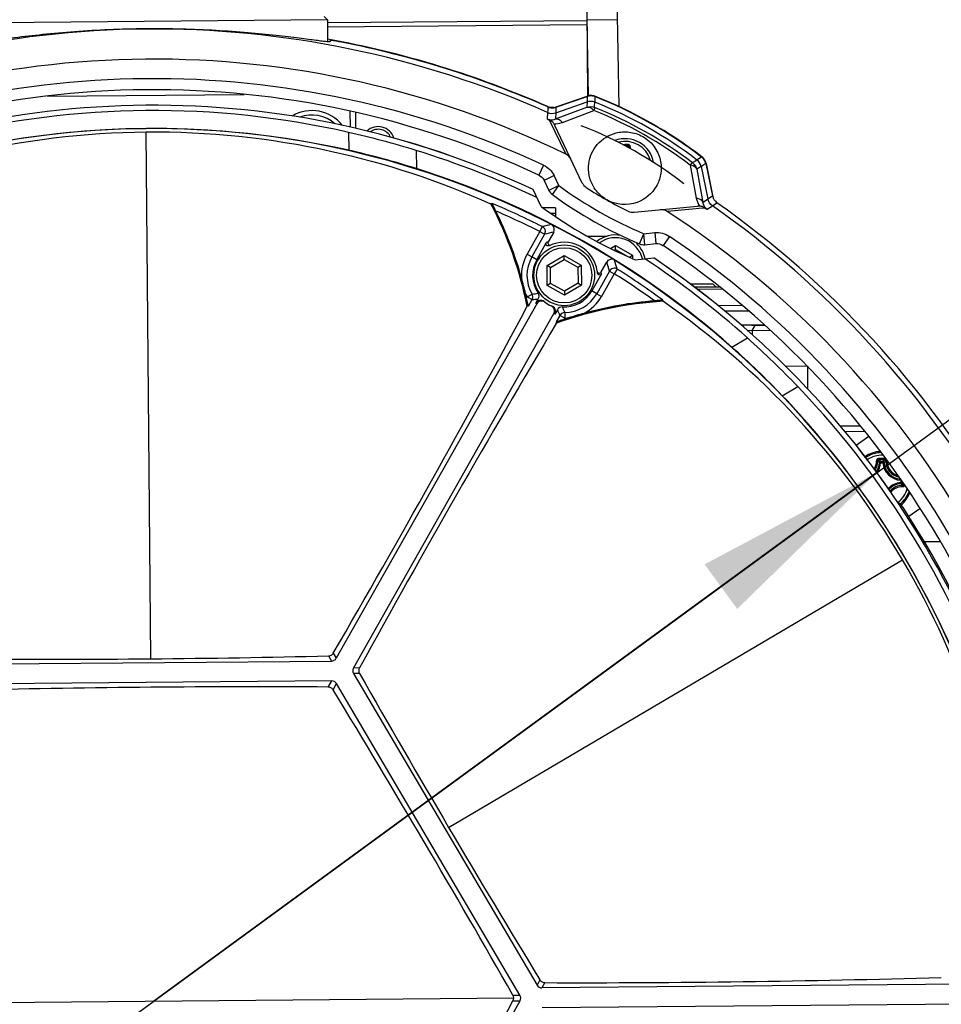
# Model space of a CAD drawing. Header units: millimetres. Extents: x 0 to 420, y 0 to 297.
# Tile 11 of 170: x 90 to 107, y 72 to 90. Entities that reach past the tile are written whole.
import ezdxf

# ---------------------------------------------------------------- set-up
doc = ezdxf.new("R2010")
doc.units = ezdxf.units.MM
doc.header["$LTSCALE"] = 23.1
doc.header["$PDMODE"] = 3
doc.header["$PDSIZE"] = 0.3125
doc.layers.get('0').update_dxf_attribs({"linetype": 'CONTINUOUS'})
doc.layers.get('Defpoints').update_dxf_attribs({"linetype": 'CONTINUOUS'})
for name, color, linetype in [('02___PRT_ALL_AXES', 7, 'CONTINUOUS'), ('06___PRT_ALL_SURFS', 7, 'CONTINUOUS'), ('COURBES', 7, 'CONTINUOUS'), ('DIM_PILOTEES', 7, 'CONTINUOUS')]:
    doc.layers.add(name, color=color, linetype=linetype)
doc.styles.get("Standard").update_dxf_attribs({"font": 'txt', "width": 0.7})
doc.styles.add('TEXTSTYLE_4', font='txt')
doc.dimstyles.new('DIMSTYLE_7', dxfattribs={"dimtxt": 2.5, "dimasz": 3.5, "dimexe": 2, "dimexo": 0, "dimtad": 1, "dimdec": 0, "dimlfac": 5, "dimdsep": 46, "dimtxsty": 'Standard', "dimblk": '_FILLED', "dimblk1": '_FILLED', "dimblk2": '_FILLED', "dimcen": 0.09, "dimazin": 2, "dimtp": 0.5, "dimtm": 0.5, "dimtfac": 1, "dimtdec": 0, "dimtmove": 0, "dimatfit": 2, "dimldrblk": '_FILLED', "dimfxl": 0, "dimtolj": 1, "dimarcsym": 0})
doc.dimstyles.new('DIMSTYLE_9', dxfattribs={"dimtxt": 2.5, "dimasz": 3.5, "dimexe": 2, "dimexo": 0, "dimgap": 2.5, "dimtad": 1, "dimdsep": 46, "dimtxsty": 'Standard', "dimblk": '_FILLED', "dimblk1": '_FILLED', "dimblk2": '_FILLED', "dimcen": 0.09, "dimazin": 2, "dimtp": 0.5, "dimtm": 0.5, "dimtfac": 1, "dimtofl": 0, "dimtmove": 0, "dimatfit": 3, "dimldrblk": '_FILLED', "dimfxl": 0, "dimtolj": 1, "dimarcsym": 0})

# ---------------------------------------------------------------- blocks, each defined once
blk = doc.blocks.new('_FILLED')
at = {"color": 0, "linetype": 'ByBlock'}
blk.add_solid([(0, 0), (-1, 0.1429), (-1, -0.1429)], dxfattribs=at)
blk = doc.blocks.new('*D18')
at = {"layer": 'DIM_PILOTEES', "color": 2, "linetype": 'Continuous'}
for p, q in [((92.649, 71.977), (121.468, 93.031)), ((105.749, 81.547), (92.649, 71.977)), ((79.55, 62.407), (92.649, 71.977))]:
    blk.add_line(p, q, dxfattribs=at)
at = {"layer": 'DIM_PILOTEES', "color": 2, "linetype": 'Continuous', "xscale": 3.5, "yscale": 3.5, "zscale": 3.5}
for p, rotation in [((105.749, 81.547), 36.1504869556), ((79.55, 62.407), 216.1504869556)]:
    blk.add_blockref('_FILLED', p, dxfattribs=dict(at, rotation=rotation))
at = {"layer": 'DIM_PILOTEES', "color": 2, "linetype": 'Continuous', "insert": (112.607, 90.427), "char_height": 2.5, "width": 13.03571, "attachment_point": 1, "rotation": 36.1505, "line_spacing_factor": 0.9, "style": 'TEXTSTYLE_4'}
blk.add_mtext('{\\ftxt;\\W0.0001;\\H0.0001;\\~}{\\ftxt;\\W1.3333333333;\\H2.5; }{\\ftxt;\\W0.0001;\\H0.0001;\\~}{\\ftxt;\\W0.0001;\\H0.0001;\\~}{\\ftxt;\\W2.1428571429;\\H2.5; }{\\ftxt;\\W0.0001;\\H0.0001;\\~}', dxfattribs=at)
blk = doc.blocks.new('*D20')
at = {"layer": 'Defpoints', "color": 0, "linetype": 'Continuous'}
for p in [(54.094, 83.52), (92.649, 71.977), (127.504, 51.854), (85.661, 32.342)]:
    blk.add_point(p, dxfattribs=at)
at = {"layer": 'DIM_PILOTEES', "color": 0, "linetype": 'Continuous', "lineweight": -2}
for p, q in [((127.504, 51.854), (129.236, 50.854)), ((85.661, 32.342), (85.313, 30.372))]:
    blk.add_line(p, q, dxfattribs=at)
blk.add_arc((92.649, 71.977), 40.247, 334.9842, 255.0158, dxfattribs=at)
at = {"layer": 'DIM_PILOTEES', "color": 0, "linetype": 'Continuous', "lineweight": -2, "xscale": 3.5, "yscale": 3.5, "zscale": 3.5}
for p, rotation in [((127.504, 51.854), 242.4921224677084), ((85.661, 32.342), 347.5078775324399)]:
    blk.add_blockref('_FILLED', p, dxfattribs=dict(at, rotation=rotation))
at = {"layer": 'DIM_PILOTEES', "color": 0, "linetype": 'Continuous', "insert": (79.392, 116.108), "char_height": 2.5, "width": 23.66071, "attachment_point": 2, "rotation": 16.7207, "line_spacing_factor": 0.9}
blk.add_mtext('\\A1;{\\ftxt;\\W0.0001;\\H0.0001;\\~}{\\ftxt;\\W5.6428571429;\\H2.5; }{\\ftxt;\\W0.0001;\\H0.0001;\\~}{\\ftxt;\\W0.0001;\\H0.0001;\\~}{\\ftxt;\\W0.6666666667;\\H2.5; }{\\ftxt;\\W0.0001;\\H0.0001;\\~}', dxfattribs=at)

msp = doc.modelspace()

# ---------------------------------------------------------------- linework, layer by layer
at = {"color": 7, "linetype": 'Continuous'}
for p, q in [((101.0782, 88.1707), (100.9737, 94.156)), ((100.492, 90.0459), (100.5066, 88.366)), ((100.5221, 88.3699), (100.4928, 90.0459)), ((95.7944, 89.7449), (89.1947, 89.6873)), ((95.7339, 89.8044), (95.7944, 89.7449)), ((95.7944, 89.7449), (95.7979, 89.3489)), ((100.4947, 89.7302), (95.7949, 89.6892)), ((101.0507, 89.745), (100.4981, 89.7402)), ((100.4954, 89.6543), (95.7956, 89.6133)), ((95.8476, 89.3762), (95.8479, 89.3495)), ((90.7269, 88.3607), (94.2856, 88.3917)), ((99.93, 88.062), (100.4971, 88.2586)), ((99.9341, 88.1613), (100.4991, 88.3572)), ((99.9364, 88.1675), (100.498, 88.3639)), ((100.4971, 88.2586), (100.4948, 88.1636)), ((100.4972, 88.2648), (100.497, 88.2586)), ((100.4979, 88.3005), (100.4972, 88.2648)), ((100.4991, 88.3572), (100.4979, 88.3005)), ((100.6365, 88.2617), (100.6364, 88.2554)), ((100.6371, 88.3058), (100.6365, 88.2617)), ((100.6377, 88.3544), (100.6371, 88.3058)), ((96.2114, 87.8001), (96.2089, 88.0832)), ((99.785, 88.1024), (99.7835, 88.0681)), ((99.7858, 88.1186), (99.785, 88.1024)), ((99.7879, 88.1673), (99.7858, 88.1186)), ((99.9252, 87.9499), (100.4948, 88.1636)), ((99.9314, 88.0964), (99.93, 88.062)), ((99.9321, 88.1125), (99.9314, 88.0964)), ((99.9321, 88.1125), (99.9314, 88.0964)), ((99.9341, 88.1613), (99.9321, 88.1125)), ((100.0503, 87.8892), (100.623, 88.1015)), ((96.3116, 87.7783), (96.3091, 88.0614)), ((99.7835, 88.0681), (99.7781, 87.9519)), ((99.8138, 87.9347), (100.1143, 87.3137)), ((99.93, 88.062), (99.9252, 87.9499)), ((92.5953, 78.1761), (92.512, 87.7167)), ((100.4121, 86.7908), (99.9148, 87.8335)), ((96.1796, 87.7069), (96.1824, 87.3824)), ((97.4049, 87.3791), (97.4078, 87.0516)), ((101.1442, 87.486), (101.1843, 87.4864)), ((102.4946, 87.2105), (102.4892, 87.2072)), ((102.525, 87.2293), (102.4946, 87.2105)), ((102.5734, 87.2592), (102.525, 87.2293)), ((99.7096, 87.1146), (99.625, 86.9333)), ((102.3642, 87.1163), (102.4772, 86.5162)), ((102.5637, 87.0893), (102.4834, 87.0385)), ((102.4834, 87.0385), (102.5936, 86.4402)), ((102.569, 87.0926), (102.5637, 87.0893)), ((102.5637, 87.0893), (102.6872, 86.502)), ((102.5926, 87.1075), (102.569, 87.0926)), ((102.6472, 87.1419), (102.5926, 87.1075)), ((102.6472, 87.1419), (102.7703, 86.5567)), ((102.6535, 87.1444), (102.7783, 86.5428)), ((99.902, 86.9238), (99.7214, 86.8377)), ((99.7214, 86.8377), (99.8076, 86.657)), ((99.9882, 86.7431), (99.902, 86.9238)), ((99.6652, 86.3675), (99.5199, 86.6723)), ((99.9882, 86.7431), (99.8076, 86.657)), ((99.87, 86.5817), (99.9882, 86.7431)), ((102.5936, 86.4402), (102.6872, 86.502)), ((102.6872, 86.502), (102.7695, 86.5562)), ((102.7695, 86.5562), (102.7703, 86.5567)), ((98.769, 86.4073), (98.7808, 86.42)), ((99.9243, 86.3408), (99.7056, 86.3389)), ((99.9243, 86.3408), (99.9257, 86.183)), ((101.3493, 86.2606), (102.4992, 86.3713)), ((102.4081, 86.316), (101.9508, 86.2746)), ((102.5229, 86.3264), (102.4081, 86.316)), ((102.5229, 86.3264), (102.4081, 86.316)), ((102.638, 86.3368), (102.5229, 86.3264)), ((102.638, 86.3368), (102.5229, 86.3264)), ((102.6711, 86.3151), (102.768, 86.3796)), ((102.768, 86.3796), (102.8507, 86.4345)), ((99.9252, 86.2409), (99.845, 86.2402)), ((99.6877, 86.0004), (99.6429, 85.9111)), ((99.6429, 85.9111), (99.4107, 85.5007)), ((99.7298, 85.8619), (99.4976, 85.4515)), ((99.6429, 85.9111), (99.7298, 85.8619)), ((99.8933, 85.9024), (99.7929, 85.7249)), ((100.5018, 85.8259), (100.8634, 85.829)), ((101.4493, 85.6882), (101.5268, 85.8726)), ((101.5268, 85.8726), (101.7261, 85.8918)), ((101.5459, 85.6735), (101.5268, 85.8726)), ((101.7261, 85.8918), (101.7453, 85.6927)), ((101.9887, 85.8251), (101.8769, 85.6593)), ((99.5859, 85.4015), (99.76, 85.7093)), ((100.9224, 85.6065), (101.0103, 85.6583)), ((100.9871, 85.5749), (101.0109, 85.589)), ((101.0109, 85.589), (101.0103, 85.6583)), ((101.0103, 85.6583), (101.3218, 85.482)), ((101.0109, 85.589), (101.2359, 85.4616)), ((101.5459, 85.6735), (101.7453, 85.6927)), ((101.7453, 85.6927), (101.7478, 85.6929)), ((99.4107, 85.5007), (99.4976, 85.4515)), ((99.7734, 85.2955), (100.0818, 85.4771)), ((99.8337, 85.2613), (100.0824, 85.4079)), ((100.0824, 85.4079), (100.0818, 85.4771)), ((100.0818, 85.4771), (100.3934, 85.3009)), ((100.0824, 85.4079), (100.3337, 85.2657)), ((101.2654, 85.4487), (101.3218, 85.482)), ((101.3218, 85.482), (101.3223, 85.4238)), ((101.3711, 85.4024), (101.7072, 85.4347)), ((99.7765, 84.9375), (99.7734, 85.2955)), ((99.8337, 85.2613), (99.7734, 85.2955)), ((99.8362, 84.9727), (99.8337, 85.2613)), ((100.3337, 85.2657), (100.3934, 85.3009)), ((100.3337, 85.2657), (100.3362, 84.977)), ((100.3934, 85.3009), (100.3965, 84.9429)), ((100.7546, 85.1808), (100.855, 85.3583)), ((101.0449, 85.2325), (100.9915, 85.1481)), ((100.7582, 85.1446), (100.584, 84.8368)), ((100.9045, 85.1973), (100.6723, 84.7869)), ((100.9915, 85.1481), (100.7593, 84.7377)), ((100.9045, 85.1973), (100.9915, 85.1481)), ((99.8362, 84.9727), (99.7765, 84.9375)), ((100.0881, 84.7612), (99.7765, 84.9375)), ((100.0875, 84.8305), (99.8362, 84.9727)), ((100.3362, 84.977), (100.0875, 84.8305)), ((100.3965, 84.9429), (100.0881, 84.7612)), ((100.3362, 84.977), (100.3965, 84.9429)), ((102.3686, 84.9621), (102.7764, 84.9657)), ((102.896, 84.9067), (102.4466, 84.9028)), ((102.9441, 84.8671), (102.4983, 84.8633)), ((102.7764, 84.9657), (102.8369, 84.9062)), ((99.4033, 84.7046), (99.4163, 84.7278)), ((99.4163, 84.7278), (99.5026, 84.7783)), ((99.4163, 84.7278), (99.5033, 84.6786)), ((99.5713, 84.6134), (99.6153, 84.6911)), ((100.0875, 84.8305), (100.0881, 84.7612)), ((100.6723, 84.7869), (100.7593, 84.7377)), ((99.5865, 84.6021), (95.956, 78.185)), ((99.4096, 84.5459), (99.4197, 84.5637)), ((99.4368, 84.561), (99.4197, 84.5637)), ((99.4368, 84.561), (99.5033, 84.6786)), ((101.8717, 84.6712), (101.8669, 84.6547)), ((103.3047, 84.5703), (102.8761, 84.5665)), ((96.2678, 78.0086), (99.8984, 84.4256)), ((99.9599, 84.4961), (99.916, 84.4184)), ((100.0068, 84.3937), (99.9403, 84.2761)), ((100.0938, 84.3445), (100.0068, 84.3937)), ((100.0807, 84.3213), (100.0938, 84.3445)), ((100.0927, 84.4444), (100.0938, 84.3445)), ((103.4249, 84.4713), (102.9951, 84.4676)), ((99.9515, 84.2629), (99.9403, 84.2761)), ((99.9414, 84.245), (99.9515, 84.2629)), ((103.291, 84.2201), (103.465, 84.2217)), ((103.4869, 84.1219), (103.5457, 84.2124)), ((103.5457, 84.2124), (103.7136, 84.2138)), ((103.1202, 83.8197), (103.4024, 83.9859)), ((103.4008, 84.1211), (103.8089, 84.1247)), ((103.4869, 84.1219), (103.4876, 84.0427)), ((104.0867, 83.4771), (104.4741, 83.4804)), ((104.4894, 83.4806), (104.4931, 83.0574)), ((104.0349, 82.9397), (104.3145, 83.1044)), ((105.4435, 82.3889), (105.0909, 82.3858)), ((105.5257, 82.2896), (105.1721, 82.2865)), ((105.6015, 82.1979), (105.3726, 82.0356)), ((105.8126, 81.726), (105.7927, 81.7269)), ((105.8124, 81.7459), (105.8573, 81.7463)), ((105.8126, 81.726), (105.8124, 81.7459)), ((105.8126, 81.726), (105.8575, 81.7264)), ((105.8575, 81.7264), (105.8573, 81.7463)), ((105.8575, 81.7264), (105.8774, 81.7276)), ((106.1798, 81.4097), (106.1807, 81.4295)), ((106.1798, 81.4097), (106.1846, 81.4097)), ((106.1798, 81.4096), (106.1802, 81.3647)), ((106.1802, 81.3647), (106.2001, 81.3649)), ((106.1802, 81.3647), (106.1814, 81.3449)), ((106.1999, 81.3886), (106.2001, 81.3649)), ((106.2324, 81.3438), (106.2325, 81.3332)), ((106.5273, 80.893), (106.3252, 80.7496)), ((106.6044, 80.2988), (106.8972, 80.3014)), ((97.991, 75.1233), (106.2118, 79.9657)), ((95.901, 78.2784), (95.956, 78.185)), ((89.3219, 78.0772), (95.8698, 78.1343)), ((95.8149, 78.2275), (95.8698, 78.1343)), ((96.3762, 78.0095), (96.2678, 78.0086)), ((95.873, 77.776), (89.325, 77.7189)), ((95.81, 77.6648), (95.873, 77.776)), ((96.3769, 77.9096), (96.2687, 77.9086)), ((96.2687, 77.9086), (99.5921, 72.2665)), ((95.897, 77.6156), (95.96, 77.7268)), ((99.2834, 72.0847), (95.96, 77.7268)), ((99.6454, 72.3607), (99.5921, 72.2665)), ((99.7325, 72.3117), (99.6791, 72.2173)), ((108.3456, 72.293), (99.6791, 72.2173)), ((86.1297, 71.9199), (99.169, 72.0337)), ((99.1556, 72.0836), (99.2834, 72.0847)), ((96.0598, 66.2855), (99.2843, 71.9847)), ((99.1565, 71.9836), (99.2843, 71.9847)), ((99.6823, 71.859), (108.3487, 71.9347))]:
    msp.add_line(p, q, dxfattribs=at)
for points in [[(99.625, 86.9333), (99.653, 86.9174), (99.6795, 86.896), (99.7019, 86.8704), (99.7197, 86.8413), (99.7214, 86.8377)], [(101.7478, 85.6929), (101.7774, 85.6932), (101.8111, 85.6882), (101.8434, 85.6775), (101.8735, 85.6615), (101.8769, 85.6593)]]:
    msp.add_lwpolyline(points, dxfattribs=at)
for radius in [0.55, 0.5]:
    msp.add_circle((100.085, 85.1192), radius, dxfattribs=at)
for centre, radius, start, end in [((92.6494, 71.9768), 17.6019, 66.08979, 114.91021), ((92.6494, 71.9768), 17.7006, 66.20933, 79.75201), ((92.6494, 71.9768), 17.6944, 66.20672, 78.92627), ((92.6494, 71.9768), 17.0571, 64.04617, 116.95383), ((92.6494, 71.9768), 16.7033, 64.99586, 116.00414), ((92.6494, 71.9768), 16.5033, 64.99586, 116.00414), ((100.5641, 88.1747), 0.2004, 98.91193, 109.24308), ((100.5647, 88.1678), 0.2004, 98.79629, 109.08876), ((100.564, 88.1736), 0.2015, 78.96838, 98.84719), ((100.5646, 88.1668), 0.2014, 78.91471, 98.73204), ((100.564, 88.1747), 0.2004, 68.62037, 78.90255), ((100.5646, 88.1678), 0.2004, 68.59747, 78.84956), ((59.3244, 88.8349), 41.3161, 359.06421, 359.19642), ((97.7418, 80.9777), 7.8323, 52.68937, 68.31063), ((97.7418, 80.9777), 7.931, 52.41088, 68.58912), ((97.7418, 80.9777), 7.9248, 52.43351, 68.56649), ((92.6494, 71.9768), 16.2222, 64.94264, 116.05736), ((92.6478, 72.1609), 15.9422, 77.20058, 103.79942), ((95.5149, 87.4024), 0.7, 37.84131, 120.7616), ((99.8687, 88.3508), 0.2005, 246.24369, 257.11271), ((99.8705, 88.3568), 0.2005, 246.24664, 257.14886), ((99.8686, 88.3508), 0.2005, 278.17926, 289.08278), ((99.8703, 88.3568), 0.2005, 278.28708, 289.23697), ((97.8254, 81.1255), 7.516, 52.85197, 68.14803), ((97.8011, 81.0825), 7.6238, 52.82097, 68.17903), ((95.5149, 87.4024), 0.62, 47.76736, 111.21136), ((101.5041, 91.4834), 3.9307, 243.95368, 244.53047), ((92.6494, 71.9768), 15.7983, 30.5, 118.2012), ((92.6516, 71.7094), 16.0657, 90.49967, 103.69495), ((92.6521, 71.712), 16.0632, 77.30401, 90.50137), ((99.7211, 87.7407), 0.2148, 35.36071, 41.74731), ((99.9134, 88.2575), 0.3929, 267.50918, 288.22432), ((99.7224, 87.7418), 0.2131, 25.48953, 35.32114), ((99.9119, 88.2632), 0.3988, 288.17284, 290.31614), ((92.4883, 71.4547), 16.6661, 72.84209, 77.20388), ((101.188, 87.0688), 0.5241, 10.32052, 110.67638), ((101.188, 87.0688), 0.4768, 15.87032, 105.10678), ((92.8646, 72.6592), 15.0925, 72.48074, 77.30067), ((92.6494, 71.9768), 16.1197, 64.49774, 72.84157), ((101.3747, 65.6925), 21.7946, 90.35618, 90.50048), ((101.3731, 65.8575), 21.6062, 90.35573, 90.49222), ((101.8578, 86.8268), 0.8877, 134.1953, 135.85357), ((101.7893, 86.8591), 0.7884, 132.20006, 133.47998), ((101.5496, 87.4365), 0.29, 178.6808, 182.43124), ((101.5528, 87.4397), 0.2725, 178.74355, 185.72051), ((124.2517, 52.1127), 41.2944, 121.80355, 121.93583), ((102.4503, 87.0997), 0.2015, 32.2144, 52.35445), ((102.4573, 87.1035), 0.2004, 42.05185, 52.37904), ((102.4564, 87.103), 0.2015, 22.10821, 41.98703), ((102.4511, 87.1006), 0.2003, 22.14636, 32.10612), ((92.6494, 71.9768), 15.8079, 48.51853, 72.48147), ((102.4511, 87.1005), 0.2004, 11.91077, 22.16724), ((102.4573, 87.1036), 0.2004, 11.75633, 22.04247), ((99.9882, 86.7431), 0.2, 205.5, 233.80352), ((104.4646, 92.8601), 7.58, 233.80352, 247.19648), ((100.5927, 86.8769), 0.2, 205.5, 237.09217), ((104.4646, 92.8601), 7.3268, 237.09217, 243.90783), ((104.4646, 92.8601), 7.78, 233.80352, 247.19648), ((102.8655, 86.5893), 0.3951, 190.66386, 211.36576), ((102.9647, 86.5977), 0.1987, 191.89043, 197.25871), ((102.9673, 86.5985), 0.2014, 197.26304, 213.2925), ((102.9662, 86.5982), 0.2003, 213.39434, 223.91218), ((92.6494, 71.9768), 15.6745, 67.01923, 67.09638), ((92.5516, 83.1764), 7, 11.33144, 27.5514), ((92.5516, 83.1764), 7.0068, 11.42001, 27.45912), ((92.6494, 71.9768), 15.6908, 63.34833, 66.99791), ((102.5197, 86.1592), 0.2131, 85.67796, 95.51154), ((102.8614, 86.5873), 0.3906, 211.41954, 213.50606), ((104.919, 89.7808), 4.1308, 236.48324, 237.03209), ((92.6494, 71.9768), 17.6019, 6.08979, 54.91021), ((102.9663, 86.5982), 0.2005, 223.88728, 234.75631), ((92.6494, 71.9768), 17.6944, 6.20672, 54.79328), ((92.5516, 83.1764), 7.02, 15.63447, 26.26503), ((92.6494, 71.9768), 15.5908, 63.34833, 66.57742), ((101.3301, 86.4596), 0.2, 243.90783, 275.5), ((92.6494, 71.9768), 17.0571, 4.04617, 56.95383), ((108.7645, 49.2512), 37.8536, 103.62512, 103.87407), ((99.6427, 85.911), 0.1001, 330.57771, 63.26432), ((99.8064, 85.9516), 0.0999, 330.49144, 50.01483), ((108.8535, 49.4179), 37.5687, 103.79811, 104.05502), ((101.0134, 85.3003), 0.55, 79.77793, 128.09943), ((101.0134, 85.3003), 0.5, 13.23473, 125.58311), ((92.6494, 71.9768), 16.7033, 4.99586, 56.00414), ((100.0502, 85.1387), 0.6402, 113.70281, 116.959), ((100.085, 85.1192), 0.6, 7.30489, 116.95152), ((101.0134, 85.3003), 0.55, 12.57714, 45.49999), ((101.5268, 85.8726), 0.2, 247.19648, 275.5), ((92.6494, 71.9768), 16.5033, 4.99586, 56.00414), ((100.085, 85.1192), 0.7747, 150.5, 183.76796), ((100.085, 85.1192), 0.6748, 150.5, 210.34416), ((100.942, 85.3092), 0.0999, 70.98074, 150.51298), ((92.6494, 71.9768), 16.1197, 48.15843, 56.50226), ((92.6494, 71.9768), 16.2222, 4.94264, 56.05736), ((64.9668, 74.2478), 37.5687, 16.945, 17.20191), ((100.9915, 85.1479), 0.1001, 57.73568, 150.42229), ((64.8698, 74.0857), 37.8536, 17.12593, 17.37488), ((92.6494, 71.9768), 15.6908, 54.00209, 57.65167), ((92.5509, 83.1762), 7.0207, 13.28787, 15.63435), ((100.1196, 85.0995), 0.6401, 4.04097, 7.29731), ((92.6494, 71.9768), 15.5908, 54.42258, 57.65167), ((92.5516, 83.1764), 7.02, 12.57401, 13.28774), ((100.085, 85.1192), 0.7747, 205.15425, 210.34416), ((99.4162, 84.7278), 0.1001, 330.54448, 30.31121), ((99.0983, 88.7957), 4.137, 275.61827, 277.17815), ((99.5283, 84.7403), 0.0999, 330.49448, 34.23848), ((100.085, 85.1192), 0.6748, 270.65584, 330.5), ((100.085, 85.1192), 0.7747, 297.23204, 330.5), ((-93.5995, 188.4803), 219.2142, 329.820338, 331.697759), ((99.6584, 84.5642), 0.1, 52.43818, 150.4847), ((99.998, 85.1684), 0.7, 232.44731, 234.00318), ((99.6736, 84.5528), 0.1, 53.99471, 150.48496), ((100.085, 85.1192), 0.6, 234.01134, 246.98866), ((99.8113, 84.4749), 0.1, 330.51504, 67.0053), ((99.8289, 84.4677), 0.1, 330.51524, 68.56189), ((102.2996, 77.6612), 7, 93.4486, 109.66856), ((102.2996, 77.6612), 7.0068, 93.54088, 109.57999), ((100.0469, 84.4469), 0.0999, 86.76231, 150.50557), ((102.2996, 77.6612), 7.02, 94.73497, 105.36553), ((92.6494, 71.9768), 15.6745, 53.90362, 53.98077), ((93.321, 72.3769), 14.9587, 30.4853, 55.07966), ((100.172, 85.07), 0.7, 246.99682, 248.55269), ((103.7448, 86.1672), 4.1373, 203.82192, 205.38169), ((100.0939, 84.3444), 0.1001, 90.68879, 150.45552), ((102.2996, 77.6612), 7.02, 107.71226, 108.42599), ((100.085, 85.1192), 0.7747, 270.65584, 275.84575), ((102.2998, 77.6605), 7.0207, 105.36565, 107.71213), ((285.4497, -25.9576), 215.7729, 149.287268, 151.194634), ((92.2815, 71.5665), 16.6708, 43.79674, 48.15729), ((93.1307, 72.5203), 15.0819, 43.69765, 48.52094), ((92.8079, 72.0702), 15.9422, 17.20058, 43.79942), ((92.4189, 71.8412), 16.0657, 30.49967, 43.69495), ((105.838, 81.3842), 0.5463, 93.20379, 124.12704), ((105.838, 81.3842), 0.5462, 93.19837, 124.12632), ((105.838, 81.3842), 0.5241, 90.5, 124.01029), ((105.838, 81.3842), 0.4768, 87.69099, 123.78291), ((105.467, 81.7487), 0.2723, 328.741, 2.25376), ((105.4703, 81.7455), 0.2898, 327.16724, 2.32294), ((105.4749, 81.741), 0.3181, 325.03983, 357.44581), ((105.4749, 81.741), 0.338, 323.89061, 357.44611), ((105.208, 81.1281), 0.8369, 45.6818, 48.74789), ((106.0244, 60.0079), 21.7948, 90.49958, 90.64389), ((106.0231, 60.1739), 21.6052, 90.35573, 90.64427), ((105.1477, 81.1049), 0.9234, 43.95668, 46.76676), ((106.0248, 60.008), 21.7946, 90.35618, 90.50048), ((106.5332, 81.117), 0.9234, 134.23318, 137.04333), ((106.1949, 81.7473), 0.338, 183.5539, 267.44611), ((106.4725, 81.1391), 0.837, 132.25236, 135.31813), ((106.1949, 81.7473), 0.3181, 183.55419, 265.42901), ((105.8895, 81.7607), 0.0414, 73.92458, 90.3104), ((105.927, 81.642), 0.1192, 88.39681, 88.7829), ((106.2025, 81.7551), 0.2722, 178.96793, 252.9578), ((106.2063, 81.7551), 0.276, 178.75072, 178.97536), ((106.2012, 81.0274), 0.338, 93.5539, 137.12616), ((106.2012, 81.0274), 0.3181, 93.55422, 137.96661), ((106.2057, 81.0229), 0.2898, 88.6743, 139.62019), ((105.5932, 80.75), 0.8366, 42.2517, 45.31881), ((105.5708, 80.689), 0.9235, 44.23339, 47.04315), ((106.209, 81.0197), 0.2722, 88.74362, 140.85375), ((105.838, 81.3842), 0.4768, 308.06916, 344.25728), ((105.838, 81.3842), 0.5241, 309.08567, 339.94322), ((105.838, 81.3842), 0.5462, 309.24633, 338.1866), ((105.838, 81.3842), 0.5463, 309.24749, 338.17294), ((105.8878, 80.6927), 0.4, 33.3599, 56.36812), ((92.6494, 71.9768), 16.25, 5.11384, 33.3599), ((93.3249, 72.3703), 14.9587, 5.92034, 30.5147), ((92.4213, 71.8421), 16.0632, 17.30401, 30.50137), ((90.6665, 299.1918), 221.0243, 269.665256, 271.334744), ((288.4319, 187.3015), 221.0243, 209.665256, 211.334744), ((94.4577, -137.8898), 215.5581, 90.493839, 91.347148), ((94.5073, -140.2515), 217.9202, 89.657477, 90.501537), ((-90.3556, -35.8213), 218.0779, 29.65655, 31.34345), ((100.4199, 291.5248), 219.2142, 269.820338, 271.697759), ((-92.2091, 176.5647), 218.0779, 329.65655, 331.34345)]:
    msp.add_arc(centre, radius, start, end, dxfattribs=at)
for centre, major_axis, start_param, end_param in [((95.8689, 78.2344), (-0.0508, 0.0862), -3.6649066, -2.6182787), ((96.3549, 77.9594), (0.1001, 0.0009), 2.6182787, 3.6649066), ((95.8738, 77.676), (0.0493, 0.0871), -0.5233139, 0.5233139), ((99.6783, 72.3174), (0.0493, 0.0871), -3.6649066, -2.6182787), ((99.1972, 72.034), (0.1001, 0.0009), -0.5233139, 0.5233139)]:
    msp.add_ellipse(centre, major_axis=major_axis, ratio=0.9993422, start_param=start_param, end_param=end_param, dxfattribs=at)
for points, knots in [([(95.8479, 89.3495), (95.8479, 89.348), (95.8401, 89.3466), (95.8298, 89.3466), (95.8084, 89.3475), (95.7662, 89.3511), (95.6926, 89.3593), (95.5821, 89.3731), (95.4417, 89.3912), (95.2731, 89.4126), (95.0779, 89.4364), (94.7702, 89.4715), (94.3349, 89.5142), (93.7631, 89.5552), (93.142, 89.5808), (92.4957, 89.586), (91.8496, 89.5695), (91.229, 89.5331), (90.658, 89.4821), (90.2235, 89.4318), (89.9165, 89.3914), (89.7217, 89.3642), (89.5535, 89.3398), (89.4134, 89.3193), (89.3033, 89.3036), (89.2297, 89.294), (89.1876, 89.2897), (89.1663, 89.2884), (89.156, 89.2883), (89.1481, 89.2895), (89.1481, 89.2911)], [0, 0, 0, 0, 0.0006815, 0.0024886, 0.0054926, 0.0096983, 0.0216872, 0.0383231, 0.0594315, 0.0847811, 0.1141105, 0.1471218, 0.2228681, 0.3091434, 0.4027033, 0.5, 0.5972968, 0.6908567, 0.7771319, 0.8528783, 0.8858895, 0.9152189, 0.9405685, 0.9616769, 0.9783128, 0.9903017, 0.9945074, 0.9975114, 0.9993185, 1, 1, 1, 1]), ([(96.048, 89.3417), (96.0227, 89.3467), (95.9759, 89.3554), (95.9199, 89.3659), (95.8845, 89.3711), (95.8644, 89.3754), (95.856, 89.3744), (95.8476, 89.3775), (95.8476, 89.3762)], [0, 0, 0, 0, 0.3802707, 0.7048399, 0.830058, 0.9233484, 0.9807624, 1, 1, 1, 1]), ([(100.4948, 88.1636), (100.5047, 88.1665), (100.5555, 88.1691), (100.5987, 88.1319), (100.623, 88.1015)], [0, 0, 0, 0, 0.2092312, 1, 1, 1, 1]), ([(100.635, 88.1601), (100.639, 88.1559), (100.6296, 88.1321), (100.6272, 88.115), (100.623, 88.1015)], [0, 0, 0, 0, 0.2919786, 1, 1, 1, 1]), ([(99.7781, 87.9519), (99.7925, 87.9455), (99.8407, 87.9308), (99.8936, 87.9371), (99.9252, 87.9499)], [0, 0, 0, 0, 0.316389, 1, 1, 1, 1]), ([(99.9252, 87.9499), (99.9332, 87.9522), (99.9723, 87.9559), (100.0086, 87.9322), (100.0303, 87.9113)], [0, 0, 0, 0, 0.2158969, 1, 1, 1, 1]), ([(86.2981, 86.3069), (87.2191, 86.7383), (89.2525, 87.4475), (92.5109, 87.8428), (95.7757, 87.5044), (97.8211, 86.8308), (98.7496, 86.4156)], [0, 0, 0, 0, 0.2380623, 0.5, 0.7619377, 1, 1, 1, 1]), ([(100.6123, 86.7296), (100.542, 86.8502), (100.4853, 87.1327), (100.6552, 87.5177), (100.9635, 87.7084), (101.2681, 87.7275), (101.4308, 87.6747), (101.5065, 87.6318)], [0, 0, 0, 0, 0.2470677, 0.4695396, 0.7068382, 0.8459478, 1, 1, 1, 1]), ([(101.5065, 87.6318), (101.5943, 87.5821), (101.74, 87.4475), (101.844, 87.1912), (101.844, 86.9426), (101.738, 86.6521), (101.402, 86.3625), (101.017, 86.3925), (100.8567, 86.4832)], [0, 0, 0, 0, 0.1487236, 0.2801168, 0.3970792, 0.5070194, 0.7284348, 1, 1, 1, 1]), ([(101.2392, 87.4868), (101.2393, 87.484), (101.2393, 87.4788), (101.2393, 87.4718), (101.2391, 87.4667), (101.2391, 87.464), (101.239, 87.4632)], [0, 0, 0, 0, 0.3476995, 0.6630127, 0.8932955, 1, 1, 1, 1]), ([(101.2597, 87.4432), (101.2597, 87.4458), (101.2586, 87.4512), (101.254, 87.4579), (101.2471, 87.4623), (101.2417, 87.4633), (101.239, 87.4632)], [0, 0, 0, 0, 0.2476944, 0.4960565, 0.7467338, 1, 1, 1, 1]), ([(101.2803, 87.4457), (101.2805, 87.451), (101.2785, 87.4618), (101.2693, 87.4755), (101.2555, 87.4847), (101.2446, 87.4868), (101.2392, 87.4868)], [0, 0, 0, 0, 0.248123, 0.4975707, 0.7484694, 1, 1, 1, 1]), ([(101.2803, 87.4457), (101.2779, 87.4458), (101.2732, 87.4458), (101.2671, 87.4453), (101.2628, 87.4447), (101.2606, 87.4439), (101.2598, 87.4434), (101.2597, 87.4432)], [0, 0, 0, 0, 0.3500648, 0.6574745, 0.8818307, 0.9543803, 1, 1, 1, 1]), ([(102.4083, 87.1568), (102.4026, 87.1582), (102.387, 87.1378), (102.3736, 87.1269), (102.3642, 87.1163)], [0, 0, 0, 0, 0.2919785, 1, 1, 1, 1]), ([(102.4834, 87.0385), (102.4808, 87.0484), (102.4569, 87.0933), (102.4027, 87.1112), (102.3642, 87.1163)], [0, 0, 0, 0, 0.2092312, 1, 1, 1, 1]), ([(100.8567, 86.4832), (100.8303, 86.4982), (100.7344, 86.5647), (100.6556, 86.6552), (100.6123, 86.7296)], [0, 0, 0, 0, 0.2608117, 1, 1, 1, 1]), ([(102.5936, 86.4402), (102.5911, 86.4499), (102.5677, 86.4936), (102.5148, 86.511), (102.4772, 86.5162)], [0, 0, 0, 0, 0.2083638, 1, 1, 1, 1]), ([(98.8469, 86.2829), (98.8396, 86.2976), (98.8289, 86.3193), (98.8148, 86.3479), (98.8048, 86.3681), (98.7959, 86.3865), (98.7891, 86.4004), (98.7849, 86.4096), (98.7824, 86.4147), (98.7816, 86.4177), (98.7804, 86.4197), (98.7808, 86.42)], [0, 0, 0, 0, 0.32224, 0.478418, 0.6276072, 0.7650576, 0.8826955, 0.9300814, 0.9669545, 0.9908162, 1, 1, 1, 1]), ([(102.638, 86.3368), (102.6158, 86.3515), (102.5812, 86.3658), (102.5453, 86.3709), (102.5357, 86.3717)], [0, 0, 0, 0, 0.7344937, 1, 1, 1, 1]), ([(102.5936, 86.4402), (102.5951, 86.4304), (102.6064, 86.382), (102.6385, 86.3379), (102.6711, 86.3151)], [0, 0, 0, 0, 0.1995537, 1, 1, 1, 1]), ([(99.813, 85.654), (99.8055, 85.6502), (99.7876, 85.6474), (99.7639, 85.66), (99.7523, 85.6843), (99.7559, 85.702), (99.76, 85.7093)], [0, 0, 0, 0, 0.2500768, 0.5000516, 0.749999, 1, 1, 1, 1]), ([(99.7929, 85.7249), (99.7889, 85.7177), (99.7852, 85.7004), (99.7961, 85.6766), (99.8188, 85.6634), (99.8363, 85.6653), (99.8438, 85.6686)], [0, 0, 0, 0, 0.2499997, 0.4999634, 0.7499441, 1, 1, 1, 1]), ([(100.6801, 85.1955), (100.6811, 85.1873), (100.6886, 85.1713), (100.7115, 85.1586), (100.7376, 85.1616), (100.7505, 85.1737), (100.7546, 85.1808)], [0, 0, 0, 0, 0.2500559, 0.5000365, 0.7500003, 1, 1, 1, 1]), ([(100.7582, 85.1446), (100.754, 85.1373), (100.7407, 85.1251), (100.7139, 85.1226), (100.6909, 85.1364), (100.6841, 85.1532), (100.6835, 85.1615)], [0, 0, 0, 0, 0.2500174, 0.4999957, 0.7499827, 1, 1, 1, 1]), ([(99.4368, 84.561), (99.4364, 84.5611), (99.4361, 84.5632), (99.4349, 84.5658), (99.4337, 84.5711), (99.4313, 84.5805), (99.4279, 84.5949), (99.4235, 84.6142), (99.4187, 84.6355), (99.4119, 84.6658), (99.4067, 84.689), (99.4033, 84.7046)], [0, 0, 0, 0, 0.0089425, 0.0320747, 0.06797, 0.1143856, 0.2306451, 0.3677028, 0.5173538, 0.6746099, 1, 1, 1, 1]), ([(101.8717, 84.6712), (101.8716, 84.6708), (101.8693, 84.6708), (101.8663, 84.6699), (101.8606, 84.6695), (101.8506, 84.6683), (101.8352, 84.6669), (101.8148, 84.6651), (101.7924, 84.6633), (101.7606, 84.6606), (101.7364, 84.6586), (101.7201, 84.6573)], [0, 0, 0, 0, 0.0091838, 0.0330455, 0.0699187, 0.1173046, 0.2349424, 0.3723929, 0.521582, 0.67776, 1, 1, 1, 1]), ([(100.0807, 84.3213), (100.0655, 84.3163), (100.043, 84.3088), (100.0135, 84.299), (99.9928, 84.2921), (99.974, 84.286), (99.9599, 84.2814), (99.9506, 84.2787), (99.9454, 84.277), (99.9425, 84.2766), (99.9406, 84.2758), (99.9403, 84.2761)], [0, 0, 0, 0, 0.3253893, 0.4826451, 0.6322955, 0.7693528, 0.8856125, 0.9320288, 0.9679248, 0.9910572, 1, 1, 1, 1]), ([(105.7795, 81.8012), (105.7741, 81.8012), (105.7632, 81.7989), (105.7496, 81.7895), (105.7407, 81.7756), (105.7389, 81.7648), (105.7391, 81.7594)], [0, 0, 0, 0, 0.2515394, 0.5024399, 0.7518854, 1, 1, 1, 1]), ([(105.7391, 81.7594), (105.7416, 81.7596), (105.7462, 81.7596), (105.7524, 81.7593), (105.7566, 81.7587), (105.7589, 81.758), (105.7597, 81.7575), (105.7598, 81.7573)], [0, 0, 0, 0, 0.3500581, 0.6574638, 0.8818227, 0.9543758, 1, 1, 1, 1]), ([(105.7802, 81.7777), (105.7775, 81.7777), (105.7721, 81.7766), (105.7652, 81.7721), (105.7607, 81.7653), (105.7598, 81.7599), (105.7598, 81.7573)], [0, 0, 0, 0, 0.253266, 0.5039417, 0.7523043, 1, 1, 1, 1]), ([(105.7795, 81.8012), (105.7795, 81.7985), (105.7796, 81.7933), (105.7797, 81.7863), (105.78, 81.7812), (105.78, 81.7785), (105.7802, 81.7777)], [0, 0, 0, 0, 0.3476943, 0.6630035, 0.8932871, 1, 1, 1, 1]), ([(105.8124, 81.7459), (105.8075, 81.7458), (105.7974, 81.7417), (105.793, 81.7318), (105.7927, 81.7269)], [0, 0, 0, 0, 0.4999874, 1, 1, 1, 1]), ([(105.8893, 81.8022), (105.8893, 81.7995), (105.8893, 81.7943), (105.8893, 81.7872), (105.8891, 81.7821), (105.8892, 81.7795), (105.889, 81.7786)], [0, 0, 0, 0, 0.3476995, 0.6630127, 0.8932955, 1, 1, 1, 1]), ([(105.9097, 81.7586), (105.9097, 81.7612), (105.9087, 81.7666), (105.904, 81.7733), (105.8971, 81.7777), (105.8917, 81.7787), (105.889, 81.7786)], [0, 0, 0, 0, 0.2476944, 0.4960565, 0.7467338, 1, 1, 1, 1]), ([(105.9097, 81.7586), (105.9089, 81.7252), (105.9192, 81.6574), (105.9683, 81.5674), (106.0454, 81.4994), (106.1095, 81.4744), (106.1424, 81.4678)], [0, 0, 0, 0, 0.2488332, 0.4992033, 0.7500129, 1, 1, 1, 1]), ([(105.9296, 81.7611), (105.9272, 81.7612), (105.9227, 81.7611), (105.9168, 81.7607), (105.9127, 81.7601), (105.9106, 81.7593), (105.9099, 81.7589), (105.9097, 81.7586)], [0, 0, 0, 0, 0.352319, 0.6589295, 0.8819118, 0.954179, 1, 1, 1, 1]), ([(106.2124, 81.3125), (106.2151, 81.3125), (106.2204, 81.3135), (106.2271, 81.3182), (106.2315, 81.3251), (106.2325, 81.3305), (106.2325, 81.3332)], [0, 0, 0, 0, 0.2476944, 0.4960565, 0.7467338, 1, 1, 1, 1]), ([(106.2149, 81.2919), (106.215, 81.2943), (106.215, 81.2989), (106.2146, 81.3051), (106.2139, 81.3094), (106.2132, 81.3116), (106.2127, 81.3124), (106.2124, 81.3125)], [0, 0, 0, 0, 0.3500652, 0.657475, 0.8818311, 0.9543804, 1, 1, 1, 1]), ([(106.2149, 81.2919), (106.2227, 81.2917), (106.2387, 81.2962), (106.2494, 81.3089), (106.2525, 81.3161)], [0, 0, 0, 0, 0.4978385, 1, 1, 1, 1]), ([(106.2403, 81.3329), (106.2385, 81.333), (106.2359, 81.3331), (106.2333, 81.3331), (106.2325, 81.3332)], [0, 0, 0, 0, 0.683196, 1, 1, 1, 1]), ([(95.8149, 78.2275), (95.832, 78.2279), (95.8667, 78.2378), (95.8922, 78.2634), (95.901, 78.2784)], [0, 0, 0, 0, 0.4951772, 1, 1, 1, 1]), ([(96.3762, 78.0095), (96.3678, 77.9943), (96.359, 77.9592), (96.3684, 77.9244), (96.3769, 77.9096)], [0, 0, 0, 0, 0.5047974, 1, 1, 1, 1]), ([(95.897, 77.6156), (95.8881, 77.6303), (95.8622, 77.6554), (95.8273, 77.6647), (95.81, 77.6648)], [0, 0, 0, 0, 0.5000308, 1, 1, 1, 1]), ([(99.6454, 72.3607), (99.6543, 72.3462), (99.6802, 72.321), (99.7151, 72.3117), (99.7325, 72.3117)], [0, 0, 0, 0, 0.4951776, 1, 1, 1, 1]), ([(99.1565, 71.9836), (99.1648, 71.9987), (99.1736, 72.0338), (99.1642, 72.0686), (99.1556, 72.0836)], [0, 0, 0, 0, 0.5000308, 1, 1, 1, 1])]:
    msp.add_open_spline(points, degree=3, knots=knots, dxfattribs=at)
for points in [[(100.6364, 88.2554), (100.5932, 88.2726), (100.541, 88.2737), (100.4971, 88.2585)], [(99.824, 88.1554), (99.8478, 88.1499), (99.873, 88.1489), (99.8971, 88.1523)], [(99.8992, 88.1584), (99.875, 88.1549), (99.8497, 88.1559), (99.8259, 88.1613)], [(100.4948, 88.1636), (100.539, 88.1788), (100.5916, 88.1775), (100.635, 88.1601)], [(99.7835, 88.0681), (99.8282, 88.0484), (99.8838, 88.046), (99.93, 88.062)], [(99.8814, 87.8837), (99.8626, 87.9048), (99.8392, 87.9225), (99.8138, 87.9347)], [(100.0303, 87.9113), (100.0374, 87.9044), (100.0441, 87.897), (100.0503, 87.8892)], [(100.2076, 87.2197), (100.1886, 87.2595), (100.154, 87.2943), (100.1143, 87.3137)], [(102.5636, 87.0893), (102.5541, 87.1348), (102.5262, 87.179), (102.4892, 87.2071)], [(99.7096, 87.1146), (99.7914, 87.0764), (99.8631, 87.0053), (99.902, 86.9238)], [(102.4083, 87.1568), (102.4455, 87.1286), (102.4738, 87.0842), (102.4834, 87.0385)], [(102.768, 86.3796), (102.728, 86.4077), (102.6973, 86.4542), (102.6872, 86.502)], [(101.9508, 86.2746), (101.9139, 86.2987), (101.8662, 86.3103), (101.8223, 86.3061)], [(101.7261, 85.8918), (101.816, 85.9004), (101.9138, 85.8756), (101.9887, 85.8251)], [(103.465, 84.2217), (103.4913, 84.2154), (103.5186, 84.2121), (103.5457, 84.2124)], [(105.8774, 81.7276), (105.877, 81.7325), (105.8724, 81.7423), (105.8622, 81.7463), (105.8573, 81.7463)], [(106.1814, 81.3449), (106.1863, 81.3452), (106.1962, 81.3498), (106.2001, 81.36), (106.2001, 81.3649)]]:
    msp.add_open_spline(points, degree=3, dxfattribs=at)
at = {"layer": '02___PRT_ALL_AXES', "color": 7, "linetype": 'Continuous'}
for p, q in [((99.5859, 85.4015), (99.4976, 85.4515)), ((100.6723, 84.7869), (100.584, 84.8368)), ((103.465, 84.2217), (103.7031, 84.2237))]:
    msp.add_line(p, q, dxfattribs=at)
for centre, radius, start, end in [((92.6494, 71.9768), 16.2225, 64.94392, 116.05608), ((96.7139, 87.5129), 0.25, 25.24371, 125.60687), ((104.4577, 92.8479), 8.06, 233.51624, 247.48376), ((100.085, 85.1192), 0.5734, 150.5, 214.23736), ((92.6494, 71.9768), 16.2225, 4.94392, 56.05608), ((99.0887, 87.5588), 2.8111, 278.46631, 280.7053), ((100.085, 85.1192), 0.5734, 266.76246, 330.5), ((102.6893, 85.5218), 2.8112, 200.29473, 202.53366), ((92.6494, 71.9768), 15.7983, 330.5, 30.5)]:
    msp.add_arc(centre, radius, start, end, dxfattribs=at)
at = {"layer": '02___PRT_ALL_AXES', "color": 2, "linetype": 'Continuous'}
msp.add_arc((96.7139, 87.5129), 0.3, 17.62049, 133.18206, dxfattribs=at)
at = {"layer": '06___PRT_ALL_SURFS', "color": 7, "linetype": 'Continuous'}
msp.add_arc((97.7323, 80.9609), 7.3647, 52.16327, 68.83673, dxfattribs=at)
at = {"layer": 'COURBES', "color": 4, "linetype": 'Continuous'}
msp.add_arc((92.5516, 83.1764), 7, 11.35485, 27.52701, dxfattribs=at)
at = {"layer": 'DIM_PILOTEES', "color": 2, "linetype": 'Continuous'}
msp.add_arc((92.6494, 71.9768), 16.2225, 216.15049, 4.94392, dxfattribs=at)

# ---------------------------------------------------------------- dimensions: what is measured, and where the dimension line sits
dim = msp.add_angular_dim_3p(base=(54.0936, 83.5196), center=(92.6494, 71.9768), p1=(127.5039, 51.8536), p2=(85.6606, 32.3417), text='{\\ftxt;\\W0.0001;\\H0.0001;\\~}{\\ftxt;\\W5.6428571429;\\H2.5; }{\\ftxt;\\W0.0001;\\H0.0001;\\~}{\\ftxt;\\W0.0001;\\H0.0001;\\~}{\\ftxt;\\W0.6666666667;\\H2.5; }{\\ftxt;\\W0.0001;\\H0.0001;\\~}', dimstyle='DIMSTYLE_9', dxfattribs=at)
dim.commit()
dim.dimension.update_dxf_attribs({"geometry": '*D20', "text_midpoint": (81.0701, 110.5216), "dimtype": 165})
dim = msp.add_diameter_dim_2p(p1=(105.7486, 81.5466), p2=(79.5502, 62.407), text='{\\ftxt;\\W0.0001;\\H0.0001;\\~}{\\ftxt;\\W1.3333333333;\\H2.5; }{\\ftxt;\\W0.0001;\\H0.0001;\\~}{\\ftxt;\\W0.0001;\\H0.0001;\\~}{\\ftxt;\\W2.1428571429;\\H2.5; }{\\ftxt;\\W0.0001;\\H0.0001;\\~}', dimstyle='DIMSTYLE_7', override={"dimpost": '<>'}, dxfattribs=at)
dim.commit()
dim.dimension.update_dxf_attribs({"geometry": '*D18', "text_midpoint": (116.7736, 90.3751), "dimtype": 163})

doc.saveas('drawing.dxf')
